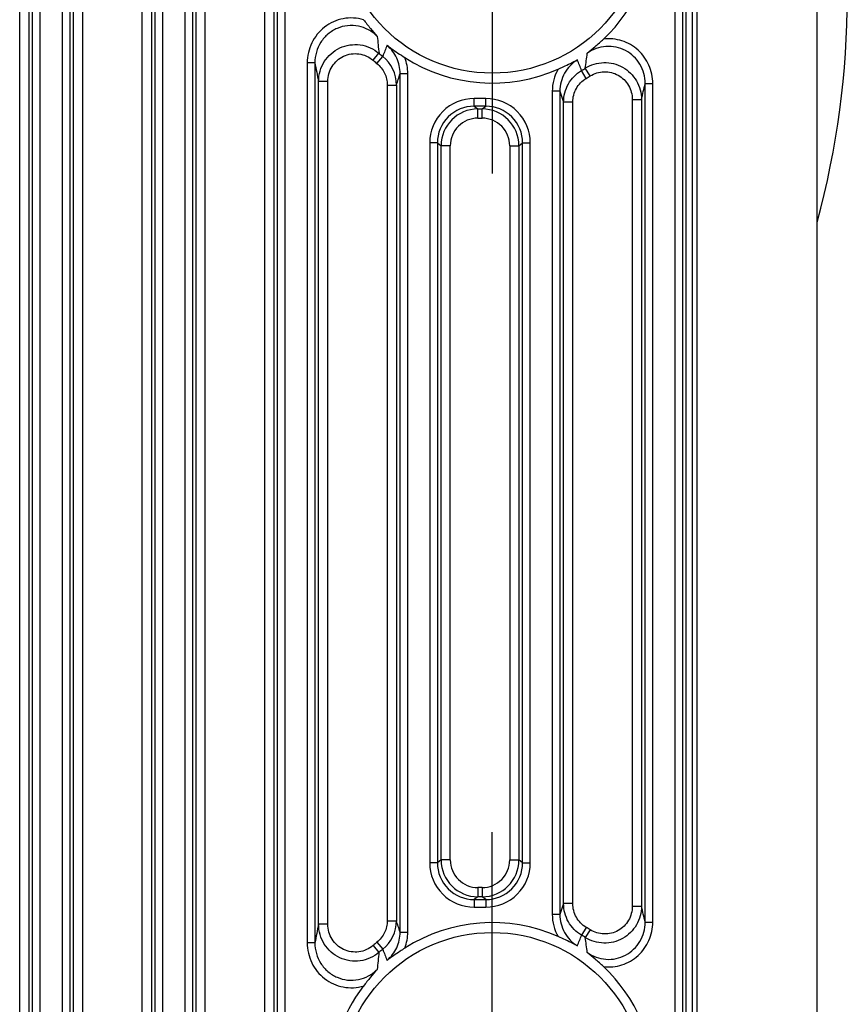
# Model space of a CAD drawing. Header units: millimetres. Extents: x 55 to 506, y 15 to 401.
# Tile 16 of 18: x 479 to 506, y 191 to 223. Entities that reach past the tile are written whole.
import ezdxf

# ---------------------------------------------------------------- set-up
doc = ezdxf.new("R2010")
doc.units = ezdxf.units.MM
doc.header["$LTSCALE"] = 32.67
doc.linetypes.add('CENTER', pattern=[0.6, 0.375, -0.075, 0.075, -0.075])
doc.layers.add('00_COMPONENTS', color=7, linetype='CONTINUOUS')
doc.layers.add('03_ALL_AXES', color=7, linetype='CONTINUOUS')

msp = doc.modelspace()

# ---------------------------------------------------------------- linework, layer by layer
at = {"layer": '00_COMPONENTS', "color": 7}
msp.add_line((505.334, 245.225), (505.334, 169.225), dxfattribs=at)
at = {"layer": '00_COMPONENTS', "color": 4}
for p, q in [((501.423, 178.705), (501.423, 239.663)), ((479.304, 180.934), (479.304, 238.341)), ((481.363, 180.934), (481.363, 238.341)), ((483.304, 180.934), (483.304, 238.341)), ((485.363, 180.934), (485.363, 238.341)), ((487.304, 180.934), (487.304, 238.341)), ((501.269, 178.705), (501.269, 238.344)), ((479.604, 237.638), (479.604, 181.146)), ((481.063, 181.146), (481.063, 237.638)), ((483.604, 237.638), (483.604, 181.146)), ((485.063, 181.146), (485.063, 237.638)), ((487.604, 237.638), (487.604, 181.146)), ((501.064, 178.705), (501.064, 237.679)), ((479.725, 181.174), (479.725, 231.45)), ((479.975, 181.174), (479.975, 231.45)), ((480.692, 231.45), (480.692, 181.174)), ((480.942, 231.45), (480.942, 181.174)), ((483.725, 181.174), (483.725, 231.45)), ((483.975, 181.174), (483.975, 231.45)), ((484.692, 231.45), (484.692, 181.174)), ((484.942, 231.45), (484.942, 181.174)), ((487.725, 181.174), (487.725, 231.45)), ((487.975, 181.174), (487.975, 231.45)), ((500.692, 231.45), (500.692, 181.174)), ((500.942, 231.45), (500.942, 181.174)), ((490.842, 221.737), (491.035, 221.964)), ((490.969, 221.631), (491.157, 221.864)), ((488.692, 221.652), (488.692, 192.937)), ((488.942, 221.652), (488.692, 221.652)), ((488.942, 221.652), (488.942, 192.937)), ((497.802, 221.147), (497.649, 221.403)), ((497.93, 221.225), (497.771, 221.477)), ((491.725, 193.289), (491.725, 221.301)), ((491.725, 221.301), (491.975, 221.301)), ((491.975, 193.289), (491.975, 221.301)), ((489.063, 193.543), (489.063, 221.046)), ((489.363, 221.046), (489.063, 221.046)), ((489.363, 193.543), (489.363, 221.046)), ((491.304, 220.928), (491.304, 193.661)), ((491.304, 220.928), (491.604, 220.928)), ((491.604, 220.928), (491.604, 193.661)), ((499.725, 193.611), (499.725, 220.979)), ((499.725, 220.979), (499.975, 220.979)), ((499.975, 193.611), (499.975, 220.979)), ((494.142, 220.238), (494.142, 220.488)), ((494.526, 220.488), (494.142, 220.488)), ((494.526, 220.238), (494.526, 220.488)), ((496.692, 220.724), (496.692, 193.865)), ((496.942, 220.724), (496.692, 220.724)), ((496.942, 220.724), (496.942, 193.865)), ((496.942, 220.724), (497.063, 220.372)), ((499.304, 220.459), (499.304, 194.131)), ((499.304, 220.459), (499.604, 220.459)), ((499.604, 220.459), (499.604, 194.131)), ((494.526, 220.238), (494.142, 220.238)), ((494.142, 220.238), (494.263, 220.148)), ((494.263, 219.848), (494.263, 220.148)), ((494.263, 220.148), (494.405, 220.148)), ((494.405, 220.148), (494.526, 220.238)), ((494.405, 219.848), (494.405, 220.148)), ((497.063, 194.218), (497.063, 220.372)), ((497.363, 220.372), (497.063, 220.372)), ((497.363, 194.218), (497.363, 220.372)), ((494.263, 219.848), (494.405, 219.848)), ((492.692, 219.039), (492.692, 195.55)), ((492.942, 219.039), (492.692, 219.039)), ((492.942, 219.039), (492.942, 195.55)), ((492.942, 219.039), (493.063, 218.948)), ((493.063, 195.641), (493.063, 218.948)), ((493.363, 218.948), (493.063, 218.948)), ((493.363, 195.641), (493.363, 218.948)), ((495.304, 218.948), (495.304, 195.641)), ((495.304, 218.948), (495.604, 218.948)), ((495.604, 218.948), (495.725, 219.039)), ((495.604, 218.948), (495.604, 195.641)), ((495.725, 195.55), (495.725, 219.039)), ((495.725, 219.039), (495.975, 219.039)), ((495.975, 195.55), (495.975, 219.039)), ((492.942, 195.55), (492.692, 195.55)), ((493.063, 195.641), (492.942, 195.55)), ((493.363, 195.641), (493.063, 195.641)), ((495.304, 195.641), (495.604, 195.641)), ((495.725, 195.55), (495.604, 195.641)), ((495.725, 195.55), (495.975, 195.55)), ((494.405, 194.742), (494.263, 194.742)), ((494.263, 194.742), (494.263, 194.442)), ((494.405, 194.742), (494.405, 194.442)), ((494.263, 194.442), (494.142, 194.351)), ((494.405, 194.442), (494.263, 194.442)), ((494.526, 194.351), (494.405, 194.442)), ((494.142, 194.351), (494.526, 194.351)), ((494.142, 194.351), (494.142, 194.101)), ((494.142, 194.101), (494.526, 194.101)), ((494.526, 194.351), (494.526, 194.101)), ((497.063, 194.218), (496.942, 193.865)), ((497.363, 194.218), (497.063, 194.218)), ((499.304, 194.131), (499.604, 194.131)), ((496.942, 193.865), (496.692, 193.865)), ((489.363, 193.543), (489.063, 193.543)), ((491.304, 193.661), (491.604, 193.661)), ((497.802, 193.443), (497.649, 193.186)), ((499.725, 193.611), (499.975, 193.611)), ((491.725, 193.289), (491.975, 193.289)), ((497.93, 193.365), (497.771, 193.112)), ((488.942, 192.937), (488.692, 192.937)), ((490.842, 192.852), (491.035, 192.625)), ((490.969, 192.958), (491.157, 192.726))]:
    msp.add_line(p, q, dxfattribs=at)
for centre in [(494.734, 226.295), (494.734, 188.295)]:
    msp.add_circle(centre, 4.98, dxfattribs=at)
at = {"layer": '00_COMPONENTS', "color": 7}
for centre, radius, start, end in [((478.334, 223.825), 27.992, 344.7303, 15.2697), ((494.734, 226.295), 5.303, 313.177, 46.823), ((494.734, 226.295), 5.303, 237.4042, 293.9244), ((494.734, 188.295), 5.303, 66.0756, 122.5958), ((494.734, 188.295), 5.303, 313.177, 46.823), ((494.734, 188.295), 5.303, 142.4173, 217.5827)]:
    msp.add_arc(centre, radius, start, end, dxfattribs=at)
at = {"layer": '00_COMPONENTS', "color": 4}
for centre, radius, start, end in [((519.121, 225.101), 28.26, 185.2457, 186.3723), ((587.041, 184.173), 103.026, 158.32518, 158.5407), ((494.734, 226.295), 5.993, 229.5017, 231.0878), ((494.734, 226.295), 5.695, 229.5017, 231.0878), ((490.402, 220.928), 1.202, 0.0173, 51.1108), ((490.513, 221.301), 1.462, 359.9905, 21.0908), ((389.421, 179.903), 115.912, 20.97929, 21.16436), ((470.458, 225.318), 27.581, 351.9963, 353.017), ((526.552, 228.857), 38.294, 190.8444, 191.769), ((498.151, 220.725), 1.459, 150.2904, 180.019), ((494.734, 226.295), 5.695, 300.7963, 302.2276), ((371.05, 260.324), 126.828, 341.90306, 342.08009), ((494.734, 226.295), 5.993, 300.7963, 302.2276), ((454.322, 231.282), 46.558, 346.5571, 347.2142), ((494.141, 219.039), 1.449, 89.9811, 180.0019), ((494.526, 219.039), 1.449, 359.9981, 90.0189), ((494.141, 219.039), 1.199, 89.9623, 180.0136), ((494.263, 218.948), 1.2, 90.0036, 179.9879), ((494.404, 218.948), 1.2, 0.0121, 89.9964), ((494.526, 219.039), 1.199, 359.9864, 90.0377), ((494.262, 218.948), 0.899, 89.9811, 180.0019), ((494.405, 218.948), 0.899, 359.9981, 90.0189), ((494.141, 195.55), 1.449, 179.9981, 270.0189), ((494.141, 195.55), 1.199, 179.9864, 270.0377), ((494.263, 195.641), 1.2, 180.0121, 269.9964), ((494.262, 195.641), 0.899, 179.9981, 270.0189), ((494.404, 195.641), 1.2, 270.0036, 359.9879), ((494.405, 195.641), 0.899, 269.9811, 0.0019), ((494.526, 195.55), 1.449, 269.9811, 0.0019), ((494.526, 195.55), 1.199, 269.9623, 0.0136), ((455.295, 183.534), 45.558, 12.7786, 13.4501), ((498.151, 193.865), 1.459, 179.981, 209.7096), ((527.361, 185.571), 39.118, 168.2408, 169.1458), ((490.402, 193.662), 1.202, 308.8892, 359.9827), ((374.75, 155.468), 122.937, 17.91711, 18.09974), ((494.734, 188.295), 5.993, 57.7724, 59.2037), ((490.513, 193.288), 1.462, 338.9092, 0.0095), ((389.421, 234.687), 115.912, 338.83564, 339.02071), ((494.734, 188.295), 5.695, 57.7724, 59.2037), ((470.844, 189.323), 27.192, 6.9757, 8.011), ((494.734, 188.295), 5.993, 128.9122, 130.4983), ((519.33, 189.467), 28.471, 173.6319, 174.7501), ((494.734, 188.295), 5.695, 128.9122, 130.4983), ((584.948, 229.59), 100.775, 201.4569, 201.67722)]:
    msp.add_arc(centre, radius, start, end, dxfattribs=at)
for points, knots in [([(490.532, 223.061), (490.424, 223.092), (490.202, 223.129), (489.864, 223.105), (489.542, 223.003), (489.252, 222.829), (489.011, 222.592), (488.829, 222.307), (488.717, 221.988), (488.692, 221.764), (488.692, 221.652)], [0, 0, 0, 0, 0.124993, 0.249984, 0.374975, 0.499969, 0.624968, 0.749973, 0.874984, 1, 1, 1, 1]), ([(490.979, 222.517), (490.896, 222.6), (490.704, 222.744), (490.367, 222.866), (490.009, 222.883), (489.662, 222.792), (489.358, 222.603), (489.123, 222.333), (488.975, 222.007), (488.942, 221.77), (488.942, 221.652)], [0, 0, 0, 0, 0.124995, 0.249997, 0.375004, 0.500012, 0.625018, 0.750018, 0.875012, 1, 1, 1, 1]), ([(499.975, 220.979), (499.975, 221.081), (499.954, 221.285), (499.86, 221.578), (499.707, 221.846), (499.502, 222.075), (499.252, 222.256), (498.971, 222.381), (498.669, 222.442), (498.463, 222.44), (498.362, 222.428)], [0, 0, 0, 0, 0.125009, 0.250016, 0.375019, 0.500018, 0.625015, 0.75001, 0.875005, 1, 1, 1, 1]), ([(489.063, 221.046), (489.063, 221.16), (489.096, 221.387), (489.237, 221.701), (489.46, 221.963), (489.749, 222.152), (490.078, 222.252), (490.423, 222.255), (490.754, 222.16), (490.949, 222.038), (491.035, 221.964)], [0, 0, 0, 0, 0.124952, 0.249924, 0.374921, 0.49994, 0.62497, 0.749998, 0.87501, 1, 1, 1, 1]), ([(491.725, 221.301), (491.725, 221.388), (491.707, 221.563), (491.623, 221.814), (491.487, 222.04), (491.366, 222.168), (491.299, 222.224)], [0, 0, 0, 0, 0.249988, 0.499984, 0.749989, 1, 1, 1, 1]), ([(499.725, 220.979), (499.725, 221.088), (499.696, 221.308), (499.567, 221.614), (499.36, 221.875), (499.09, 222.069), (498.777, 222.181), (498.445, 222.203), (498.12, 222.133), (497.923, 222.028), (497.835, 221.965)], [0, 0, 0, 0, 0.124988, 0.24998, 0.374979, 0.499984, 0.624992, 0.749999, 0.875004, 1, 1, 1, 1]), ([(489.363, 221.046), (489.363, 221.131), (489.387, 221.303), (489.492, 221.539), (489.659, 221.737), (489.875, 221.88), (490.123, 221.956), (490.382, 221.957), (490.631, 221.886), (490.777, 221.793), (490.842, 221.737)], [0, 0, 0, 0, 0.125018, 0.250028, 0.375029, 0.500021, 0.625009, 0.749998, 0.874993, 1, 1, 1, 1]), ([(497.515, 221.752), (497.428, 221.699), (497.266, 221.569), (497.083, 221.32), (496.968, 221.032), (496.942, 220.826), (496.942, 220.724)], [0, 0, 0, 0, 0.250008, 0.500009, 0.750004, 1, 1, 1, 1]), ([(490.969, 221.631), (491.021, 221.589), (491.116, 221.493), (491.223, 221.321), (491.289, 221.13), (491.304, 220.995), (491.304, 220.928)], [0, 0, 0, 0, 0.249993, 0.499988, 0.749988, 1, 1, 1, 1]), ([(497.063, 220.372), (497.063, 220.475), (497.09, 220.682), (497.208, 220.971), (497.396, 221.221), (497.561, 221.35), (497.649, 221.403)], [0, 0, 0, 0, 0.249973, 0.499963, 0.749972, 1, 1, 1, 1]), ([(497.771, 221.477), (497.861, 221.534), (498.056, 221.623), (498.374, 221.674), (498.695, 221.64), (498.995, 221.522), (499.253, 221.329), (499.451, 221.075), (499.576, 220.778), (499.604, 220.565), (499.604, 220.459)], [0, 0, 0, 0, 0.124996, 0.250009, 0.375032, 0.500054, 0.625066, 0.750061, 0.875038, 1, 1, 1, 1]), ([(497.363, 220.372), (497.363, 220.449), (497.383, 220.605), (497.471, 220.822), (497.612, 221.01), (497.736, 221.107), (497.802, 221.147)], [0, 0, 0, 0, 0.250007, 0.500009, 0.750006, 1, 1, 1, 1]), ([(497.93, 221.225), (497.997, 221.268), (498.144, 221.335), (498.383, 221.374), (498.624, 221.348), (498.849, 221.259), (499.042, 221.114), (499.191, 220.922), (499.283, 220.699), (499.304, 220.538), (499.304, 220.459)], [0, 0, 0, 0, 0.125001, 0.249997, 0.374989, 0.499982, 0.624978, 0.749979, 0.874987, 1, 1, 1, 1]), ([(497.649, 193.186), (497.561, 193.239), (497.396, 193.368), (497.208, 193.618), (497.09, 193.908), (497.063, 194.115), (497.063, 194.218)], [0, 0, 0, 0, 0.250025, 0.500035, 0.750025, 1, 1, 1, 1]), ([(497.802, 193.443), (497.736, 193.482), (497.612, 193.58), (497.471, 193.767), (497.383, 193.985), (497.363, 194.141), (497.363, 194.218)], [0, 0, 0, 0, 0.249992, 0.499988, 0.74999, 1, 1, 1, 1]), ([(499.604, 194.131), (499.604, 194.025), (499.576, 193.811), (499.451, 193.515), (499.253, 193.26), (498.995, 193.068), (498.695, 192.95), (498.374, 192.915), (498.056, 192.967), (497.861, 193.056), (497.771, 193.112)], [0, 0, 0, 0, 0.124961, 0.249937, 0.374933, 0.499945, 0.624967, 0.749989, 0.875002, 1, 1, 1, 1]), ([(499.304, 194.131), (499.304, 194.051), (499.283, 193.891), (499.191, 193.667), (499.042, 193.476), (498.849, 193.33), (498.624, 193.241), (498.383, 193.215), (498.144, 193.255), (497.997, 193.322), (497.93, 193.365)], [0, 0, 0, 0, 0.125012, 0.250019, 0.375021, 0.500017, 0.625009, 0.750002, 0.874997, 1, 1, 1, 1]), ([(496.942, 193.865), (496.942, 193.763), (496.968, 193.558), (497.083, 193.27), (497.266, 193.02), (497.428, 192.891), (497.515, 192.837)], [0, 0, 0, 0, 0.249991, 0.499988, 0.749991, 1, 1, 1, 1]), ([(491.035, 192.625), (490.949, 192.552), (490.754, 192.429), (490.423, 192.335), (490.078, 192.337), (489.749, 192.437), (489.46, 192.626), (489.237, 192.888), (489.096, 193.202), (489.063, 193.43), (489.063, 193.543)], [0, 0, 0, 0, 0.124988, 0.25, 0.375027, 0.500058, 0.625077, 0.750074, 0.875047, 1, 1, 1, 1]), ([(490.842, 192.852), (490.777, 192.797), (490.631, 192.704), (490.382, 192.632), (490.123, 192.634), (489.875, 192.709), (489.659, 192.852), (489.492, 193.05), (489.387, 193.287), (489.363, 193.458), (489.363, 193.543)], [0, 0, 0, 0, 0.125005, 0.25, 0.374989, 0.499976, 0.624969, 0.74997, 0.87498, 1, 1, 1, 1]), ([(491.304, 193.661), (491.304, 193.594), (491.289, 193.46), (491.223, 193.268), (491.116, 193.096), (491.021, 193), (490.969, 192.958)], [0, 0, 0, 0, 0.250004, 0.500003, 0.749999, 1, 1, 1, 1]), ([(497.835, 192.625), (497.923, 192.561), (498.12, 192.457), (498.445, 192.386), (498.777, 192.408), (499.09, 192.521), (499.36, 192.715), (499.567, 192.975), (499.696, 193.281), (499.725, 193.501), (499.725, 193.611)], [0, 0, 0, 0, 0.124997, 0.250001, 0.375008, 0.500015, 0.62502, 0.750019, 0.875011, 1, 1, 1, 1]), ([(498.362, 192.162), (498.463, 192.15), (498.669, 192.147), (498.971, 192.209), (499.252, 192.333), (499.502, 192.514), (499.707, 192.744), (499.86, 193.011), (499.954, 193.304), (499.975, 193.509), (499.975, 193.611)], [0, 0, 0, 0, 0.124995, 0.249989, 0.374983, 0.49998, 0.62498, 0.749983, 0.874989, 1, 1, 1, 1]), ([(491.299, 192.365), (491.366, 192.422), (491.487, 192.55), (491.623, 192.776), (491.707, 193.026), (491.725, 193.201), (491.725, 193.289)], [0, 0, 0, 0, 0.250012, 0.500015, 0.750011, 1, 1, 1, 1]), ([(488.692, 192.937), (488.692, 192.826), (488.717, 192.601), (488.829, 192.283), (489.011, 191.997), (489.252, 191.761), (489.542, 191.587), (489.864, 191.485), (490.202, 191.461), (490.424, 191.498), (490.532, 191.529)], [0, 0, 0, 0, 0.125015, 0.250026, 0.375031, 0.50003, 0.625024, 0.750015, 0.875006, 1, 1, 1, 1]), ([(488.942, 192.937), (488.942, 192.82), (488.975, 192.583), (489.123, 192.257), (489.358, 191.987), (489.662, 191.797), (490.009, 191.707), (490.367, 191.724), (490.704, 191.846), (490.896, 191.989), (490.979, 192.072)], [0, 0, 0, 0, 0.124988, 0.249982, 0.374982, 0.499988, 0.624996, 0.750004, 0.875008, 1, 1, 1, 1])]:
    msp.add_open_spline(points, degree=3, knots=knots, dxfattribs=at)
at = {"layer": '00_COMPONENTS', "color": 7}
for points, knots in [([(490.532, 223.061), (490.605, 222.965), (490.75, 222.78), (490.903, 222.601), (490.979, 222.517)], [0, 0, 0, 0, 0.516446, 1, 1, 1, 1]), ([(497.835, 221.965), (497.923, 222.035), (498.102, 222.187), (498.274, 222.345), (498.362, 222.428)], [0, 0, 0, 0, 0.48342, 1, 1, 1, 1]), ([(491.299, 222.224), (491.344, 222.19), (491.532, 222.052), (491.727, 221.923), (491.877, 221.827)], [0, 0, 0, 0, 0.238492, 1, 1, 1, 1]), ([(496.884, 221.448), (496.94, 221.473), (497.153, 221.568), (497.363, 221.67), (497.515, 221.752)], [0, 0, 0, 0, 0.262708, 1, 1, 1, 1]), ([(497.515, 192.837), (497.466, 192.864), (497.259, 192.972), (497.047, 193.07), (496.884, 193.142)], [0, 0, 0, 0, 0.238481, 1, 1, 1, 1]), ([(491.877, 192.762), (491.825, 192.729), (491.629, 192.602), (491.436, 192.47), (491.299, 192.365)], [0, 0, 0, 0, 0.262687, 1, 1, 1, 1]), ([(498.362, 192.162), (498.274, 192.244), (498.102, 192.403), (497.923, 192.554), (497.835, 192.625)], [0, 0, 0, 0, 0.516579, 1, 1, 1, 1]), ([(490.979, 192.072), (490.903, 191.988), (490.75, 191.81), (490.605, 191.625), (490.532, 191.529)], [0, 0, 0, 0, 0.483555, 1, 1, 1, 1])]:
    msp.add_open_spline(points, degree=3, knots=knots, dxfattribs=at)
at = {"layer": '03_ALL_AXES', "color": 1, "linetype": 'CENTER'}
for p, q in [((494.734, 226.295), (494.734, 218.045)), ((494.734, 188.295), (494.734, 196.545))]:
    msp.add_line(p, q, dxfattribs=at)

doc.saveas('drawing.dxf')
